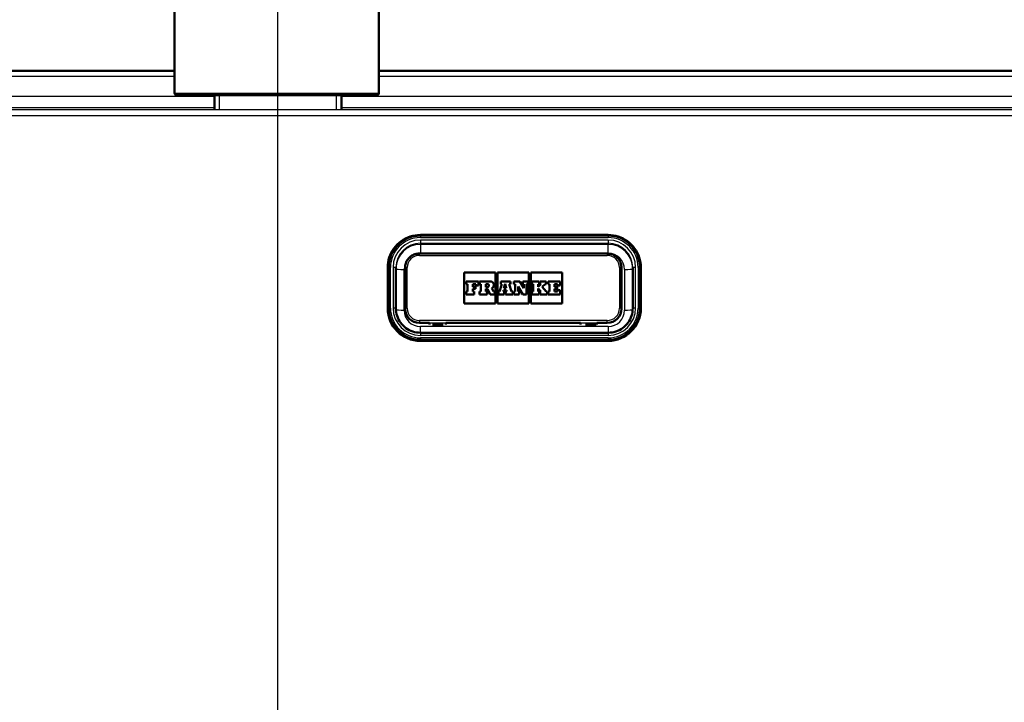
# Model space of a CAD drawing. Header units: millimetres. Extents: x 100 to 2000, y 93 to 4053.
# Tile 11 of 16: x 847 to 1088, y 1608 to 1775. Entities that reach past the tile are written whole.
import ezdxf

# ---------------------------------------------------------------- set-up
doc = ezdxf.new("R2010")
doc.units = ezdxf.units.MM
doc.header["$LTSCALE"] = 10
for name, color, linetype, lineweight in [('Centerline(ISO)', 7, 'Continuous', 25), ('Dimensions(ISO)', 7, 'Continuous', 25), ('Hatch', 7, 'Continuous', 9), ('Threads(ISO)', 7, 'Continuous', 25), ('Visible Edges(ISO)', 7, 'Continuous', 50), ('Visible Tangent Edges(ISO)', 7, 'Continuous', 25)]:
    doc.layers.add(name, color=color, linetype=linetype, lineweight=lineweight)
doc.styles.add('Text_3.5mm', font='arial.ttf', dxfattribs={"width": 0.9})
doc.dimstyles.new('KS-STANDARD', dxfattribs={"dimscale": 10, "dimtxt": 3.5, "dimasz": 2.5, "dimexe": 3.175, "dimexo": 0, "dimgap": 0.8, "dimtad": 1, "dimdec": 1, "dimrnd": 1e-08, "dimtxsty": 'Text_3.5mm', "dimcen": 0.09, "dimdle": 10, "dimclrd": 7, "dimclre": 7, "dimclrt": 7, "dimadec": 0, "dimazin": 2, "dimtfac": 0.714286, "dimtdec": 4, "dimtmove": 0, "dimatfit": 3, "dimfxl": 0, "dimtolj": 1, "dimlwd": 25, "dimlwe": 25, "dimarcsym": 0})

# ---------------------------------------------------------------- blocks, each defined once
blk = doc.blocks.new('*D9')
at = {"layer": 'Defpoints', "color": 0, "linetype": 'Continuous'}
for p in [(1288.68, 1762.49), (972.09, 1562.65), (1500.28, 1562.65)]:
    blk.add_point(p, dxfattribs=at)
at = {"layer": 'Dimensions(ISO)', "color": 7, "linetype": 'Continuous', "lineweight": 25}
for p, q in [((1288.68, 1762.49), (1532.03, 1762.49)), ((1500.28, 1737.49), (1500.28, 1587.65)), ((972.09, 1562.65), (1532.03, 1562.65))]:
    blk.add_line(p, q, dxfattribs=at)
at = {"layer": 'Dimensions(ISO)', "color": 7, "linetype": 'Continuous'}
for points in [[(1496.11, 1737.49), (1504.45, 1737.49), (1500.28, 1762.49)], [(1496.11, 1587.65), (1504.45, 1587.65), (1500.28, 1562.65)]]:
    blk.add_solid(points, dxfattribs=at)
at = {"layer": 'Dimensions(ISO)', "color": 7, "linetype": 'Continuous', "lineweight": 25, "insert": (1474.41, 1627.56), "char_height": 35, "attachment_point": 4, "rotation": 90, "style": 'Text_3.5mm'}
blk.add_mtext('\\A1;200', dxfattribs=at)

msp = doc.modelspace()

# ---------------------------------------------------------------- hatches: boundary and pattern name
at = {"layer": 'Hatch'}
h = msp.add_hatch(dxfattribs=at)
h.set_pattern_fill('ANSI31', color=256, scale=254, style=0)
h.set_pattern_definition([(45, (0, 0), (-22.45064, 22.45064), [])])
edge = h.paths.add_edge_path()
edge.add_line((850.5, 1546.8), (865.83, 1546.8))
edge.add_line((865.83, 1546.8), (865.7, 1548.74))
edge.add_ellipse((865.4, 1547.58), major_axis=(1.2, -0.04), ratio=1, start_angle=77.607, end_angle=90)
edge.add_line((865.44, 1548.78), (853.48, 1549.19))
edge.add_ellipse((853.49, 1549.29), major_axis=(-0.0999, 0.0035), ratio=1, start_angle=0, end_angle=90, ccw=False)
edge.add_line((853.39, 1549.3), (853.4, 1549.7))
edge.add_ellipse((853.5, 1549.69), major_axis=(0.0035, 0.0999), ratio=1, start_angle=2, end_angle=90, ccw=False)
edge.add_line((853.5, 1549.79), (865.62, 1549.79))
edge.add_line((865.62, 1549.79), (865.55, 1550.8))
edge.add_ellipse((864.55, 1550.73), major_axis=(-0.07, 0.998), ratio=1, start_angle=270, end_angle=341)
edge.add_line((864.81, 1551.7), (854.77, 1554.39))
edge.add_ellipse((855.03, 1555.36), major_axis=(-0.966, 0.259), ratio=1, start_angle=54.5, end_angle=90, ccw=False)
edge.add_line((854.26, 1554.72), (852.59, 1556.74))
edge.add_ellipse((853.36, 1557.37), major_axis=(-0.636, 0.772), ratio=1, start_angle=54.5, end_angle=90, ccw=False)
edge.add_line((852.37, 1557.3), (852.22, 1559.4))
edge.add_ellipse((848.73, 1559.16), major_axis=(-0.24, 3.49), ratio=1, start_angle=270, end_angle=353)
edge.add_line((848.91, 1562.65), (579.71, 1576.76))
edge.add_spline(control_points=[(579.71, 1576.76), (578.08, 1576.85), (576.47, 1577.2), (573.44, 1578.4), (572.03, 1579.25), (569.29, 1581.58), (568.07, 1583.12), (566.27, 1586.59), (565.73, 1588.49), (565.56, 1590.43)], knot_values=[-2.152597, -2.152597, -2.152597, -2.152597, -1.662265, -1.662265, -1.171933, -1.171933, -0.585967, -0.585967, 0, 0, 0, 0], degree=3, periodic=0)
edge.add_line((565.56, 1590.43), (550.62, 1761.12))
edge.add_ellipse((549.13, 1760.99), major_axis=(-0.13, 1.49), ratio=1, start_angle=270, end_angle=355)
edge.add_line((549.13, 1762.49), (532.32, 1762.49))
edge.add_ellipse((532.32, 1760.99), major_axis=(-1.5, 0), ratio=1, start_angle=270, end_angle=356)
edge.add_line((530.82, 1761.09), (530.5, 1756.49))
edge.add_line((530.5, 1756.49), (540.5, 1756.49))
edge.add_line((540.5, 1756.49), (541.5, 1756.49))
edge.add_ellipse((541.5, 1755.49), major_axis=(1, 0), ratio=1, start_angle=0, end_angle=90, ccw=False)
edge.add_line((542.5, 1755.49), (542.5, 1754.25))
edge.add_ellipse((541.06, 1749.99), major_axis=(4.26, -1.45), ratio=1, start_angle=23.7503, end_angle=90, ccw=False)
edge.add_line((545.54, 1750.38), (559.92, 1586.02))
edge.add_spline(control_points=[(559.92, 1586.02), (560.11, 1583.85), (560.65, 1581.73), (562.4, 1577.74), (563.6, 1575.9), (566.82, 1572.36), (568.94, 1570.8), (573.65, 1568.57), (576.19, 1567.93), (578.8, 1567.8)], knot_values=[-2.870129, -2.870129, -2.870129, -2.870129, -2.216354, -2.216354, -1.562578, -1.562578, -0.781289, -0.781289, 0, 0, 0, 0], degree=3, periodic=0)
edge.add_line((578.8, 1567.8), (838.02, 1554.21))
edge.add_ellipse((837.5, 1544.22), major_axis=(9.99, -0.52), ratio=1, start_angle=37.8602, end_angle=90, ccw=False)
edge.add_ellipse((853.91, 1555.66), major_axis=(-8.21, -5.72), ratio=1, start_angle=0, end_angle=32.2923)
edge.add_ellipse((850.5, 1546.3), major_axis=(0.143, 0.479), ratio=1, start_angle=16.5598, end_angle=90, ccw=False)
edge = h.paths.add_edge_path()
edge.add_line((955.17, 1546.8), (970.5, 1546.8))
edge.add_ellipse((970.5, 1546.3), major_axis=(0.5, 0), ratio=1, start_angle=16.5598, end_angle=90, ccw=False)
edge.add_ellipse((967.1, 1555.66), major_axis=(9.22, 3.88), ratio=1, start_angle=270, end_angle=302.2923)
edge.add_ellipse((983.51, 1544.22), major_axis=(5.72, 8.21), ratio=1, start_angle=37.8602, end_angle=90, ccw=False)
edge.add_line((982.99, 1554.21), (1242.21, 1567.8))
edge.add_spline(control_points=[(1242.21, 1567.8), (1244.39, 1567.91), (1246.53, 1568.38), (1250.58, 1569.99), (1252.46, 1571.12), (1256.1, 1574.22), (1257.74, 1576.28), (1260.13, 1580.91), (1260.86, 1583.43), (1261.09, 1586.02)], knot_values=[-2.870129, -2.870129, -2.870129, -2.870129, -2.216354, -2.216354, -1.562578, -1.562578, -0.781289, -0.781289, 0, 0, 0, 0], degree=3, periodic=0)
edge.add_line((1261.09, 1586.02), (1275.47, 1750.38))
edge.add_ellipse((1279.95, 1749.99), major_axis=(0.39, 4.48), ratio=1, start_angle=23.7503, end_angle=90, ccw=False)
edge.add_line((1278.5, 1754.25), (1278.5, 1755.49))
edge.add_ellipse((1279.5, 1755.49), major_axis=(0, 1), ratio=1, start_angle=0, end_angle=90, ccw=False)
edge.add_line((1279.5, 1756.49), (1280.5, 1756.49))
edge.add_line((1280.5, 1756.49), (1290.5, 1756.49))
edge.add_line((1290.5, 1756.49), (1290.18, 1761.09))
edge.add_ellipse((1288.68, 1760.99), major_axis=(-0.1, 1.5), ratio=1, start_angle=270, end_angle=356)
edge.add_line((1288.68, 1762.49), (1271.88, 1762.49))
edge.add_ellipse((1271.88, 1760.99), major_axis=(-1.5, 0), ratio=1, start_angle=270, end_angle=355)
edge.add_line((1270.38, 1761.12), (1255.45, 1590.43))
edge.add_spline(control_points=[(1255.45, 1590.43), (1255.31, 1588.8), (1254.9, 1587.21), (1253.59, 1584.22), (1252.69, 1582.84), (1250.27, 1580.19), (1248.69, 1579.01), (1245.15, 1577.34), (1243.24, 1576.86), (1241.29, 1576.76)], knot_values=[-2.152597, -2.152597, -2.152597, -2.152597, -1.662265, -1.662265, -1.171933, -1.171933, -0.585967, -0.585967, 0, 0, 0, 0], degree=3, periodic=0)
edge.add_line((1241.29, 1576.76), (972.09, 1562.65))
edge.add_ellipse((972.28, 1559.16), major_axis=(-3.5, -0.18), ratio=1, start_angle=270, end_angle=353)
edge.add_line((968.79, 1559.4), (968.64, 1557.3))
edge.add_ellipse((967.64, 1557.37), major_axis=(-0.07, -0.998), ratio=1, start_angle=54.5, end_angle=90, ccw=False)
edge.add_line((968.41, 1556.74), (966.75, 1554.72))
edge.add_ellipse((965.98, 1555.36), major_axis=(-0.636, -0.772), ratio=1, start_angle=54.5, end_angle=90, ccw=False)
edge.add_line((966.24, 1554.39), (956.19, 1551.7))
edge.add_ellipse((956.45, 1550.73), major_axis=(-0.966, -0.259), ratio=1, start_angle=270, end_angle=341)
edge.add_line((955.45, 1550.8), (955.38, 1549.79))
edge.add_line((955.38, 1549.79), (967.51, 1549.79))
edge.add_ellipse((967.51, 1549.69), major_axis=(0.1, 0), ratio=1, start_angle=2, end_angle=90, ccw=False)
edge.add_line((967.61, 1549.7), (967.62, 1549.3))
edge.add_ellipse((967.52, 1549.29), major_axis=(0.0035, -0.0999), ratio=1, start_angle=0, end_angle=90, ccw=False)
edge.add_line((967.52, 1549.19), (955.56, 1548.78))
edge.add_ellipse((955.61, 1547.58), major_axis=(1.16, 0.3), ratio=1, start_angle=77.607, end_angle=90)
edge.add_line((955.31, 1548.74), (955.17, 1546.8))

# ---------------------------------------------------------------- linework, layer by layer
at = {"layer": 'Centerline(ISO)', "linetype": 'Continuous'}
msp.add_line((910.5, 832.76), (910.5, 2004.58), dxfattribs=at)
at = {"layer": 'Threads(ISO)'}
for p, q in [((896.17, 1756.49), (896.17, 1753.17)), ((924.84, 1753.17), (924.84, 1756.49))]:
    msp.add_line(p, q, dxfattribs=at)
at = {"layer": 'Visible Edges(ISO)'}
for p, q in [((885.23, 1756.99), (885.23, 1841.99)), ((935.23, 1756.99), (935.23, 1841.99)), ((885.23, 1762.49), (570.55, 1762.49)), ((1118.07, 1762.49), (935.23, 1762.49)), ((934.73, 1756.49), (885.73, 1756.49)), ((894.96, 1756.49), (894.96, 1753.17)), ((926.05, 1756.49), (926.05, 1753.17)), ((945.4, 1722.27), (991.4, 1722.27)), ((991.15, 1717.72), (945.15, 1717.72)), ((937.4, 1714.3), (937.4, 1704.34)), ((999.4, 1704.34), (999.4, 1714.3)), ((939.4, 1704.3), (939.4, 1714.27)), ((941.65, 1714.23), (941.65, 1704.27)), ((956.15, 1705.49), (956.15, 1713.1)), ((956.15, 1713.1), (963.84, 1713.1)), ((956.15, 1713.1), (963.84, 1713.1)), ((963.84, 1713.1), (963.84, 1705.49)), ((964.31, 1705.49), (964.31, 1713.1)), ((964.31, 1713.1), (972, 1713.1)), ((964.31, 1713.1), (972, 1713.1)), ((972, 1713.1), (972, 1705.49)), ((972.46, 1705.49), (972.46, 1713.1)), ((972.46, 1713.1), (980.15, 1713.1)), ((972.46, 1713.1), (980.15, 1713.1)), ((980.15, 1713.1), (980.15, 1705.49)), ((994.65, 1704.27), (994.65, 1714.23)), ((997.4, 1714.27), (997.4, 1704.3)), ((959.64, 1710.89), (956.64, 1710.89)), ((956.64, 1710.89), (956.64, 1710.25)), ((956.64, 1710.25), (956.94, 1710.25)), ((956.64, 1710.25), (956.64, 1710.25)), ((956.64, 1710.25), (956.94, 1710.25)), ((956.94, 1710.25), (956.94, 1708.39)), ((958.26, 1710.25), (958.95, 1710.25)), ((958.26, 1709.59), (958.26, 1710.25)), ((958.26, 1710.25), (958.95, 1710.25)), ((958.89, 1709.59), (958.26, 1709.59)), ((958.89, 1709.04), (958.89, 1709.59)), ((958.95, 1710.25), (958.95, 1709.92)), ((958.95, 1709.92), (959.64, 1709.92)), ((958.95, 1709.92), (958.95, 1709.92)), ((958.95, 1709.92), (959.64, 1709.92)), ((959.64, 1709.92), (959.64, 1710.89)), ((959.64, 1709.92), (959.64, 1709.92)), ((962.54, 1710.89), (959.91, 1710.89)), ((959.91, 1710.89), (959.91, 1710.25)), ((959.91, 1710.25), (960.24, 1710.25)), ((959.91, 1710.25), (959.91, 1710.25)), ((959.91, 1710.25), (960.24, 1710.25)), ((960.24, 1710.25), (960.24, 1708.39)), ((961.46, 1710.25), (961.83, 1710.25)), ((961.46, 1710.25), (961.83, 1710.25)), ((961.46, 1709.52), (961.46, 1710.25)), ((961.83, 1709.52), (961.46, 1709.52)), ((963.42, 1710.02), (963.42, 1710.02)), ((965.34, 1710.25), (964.76, 1708.39)), ((967.44, 1710.89), (965.08, 1710.89)), ((965.08, 1710.89), (965.08, 1710.25)), ((965.08, 1710.25), (965.34, 1710.25)), ((965.08, 1710.25), (965.08, 1710.25)), ((965.08, 1710.25), (965.34, 1710.25)), ((965.86, 1709.22), (966.14, 1710.28)), ((965.86, 1709.22), (966.14, 1710.28)), ((966.14, 1710.28), (966.4, 1709.22)), ((966.14, 1710.28), (966.4, 1709.22)), ((966.14, 1710.28), (966.14, 1710.28)), ((967.18, 1710.25), (967.44, 1710.25)), ((967.74, 1708.39), (967.18, 1710.25)), ((967.18, 1710.25), (967.44, 1710.25)), ((967.44, 1710.25), (967.44, 1710.89)), ((967.44, 1710.25), (967.44, 1710.25)), ((969.74, 1710.89), (968.28, 1710.89)), ((968.28, 1710.89), (968.28, 1710.25)), ((968.28, 1710.25), (968.59, 1710.25)), ((968.28, 1710.25), (968.28, 1710.25)), ((968.28, 1710.25), (968.59, 1710.25)), ((968.59, 1710.25), (968.59, 1708.39)), ((969.32, 1709.61), (970.47, 1707.69)), ((969.32, 1708.39), (969.32, 1709.61)), ((969.32, 1709.61), (970.47, 1707.69)), ((970.75, 1709.21), (969.74, 1710.89)), ((971.77, 1710.89), (970.49, 1710.89)), ((970.49, 1710.89), (970.49, 1710.25)), ((970.49, 1710.25), (970.75, 1710.25)), ((970.49, 1710.25), (970.49, 1710.25)), ((970.49, 1710.25), (970.75, 1710.25)), ((970.75, 1710.25), (970.75, 1709.21)), ((971.41, 1710.25), (971.77, 1710.25)), ((971.41, 1710.25), (971.77, 1710.25)), ((971.41, 1707.69), (971.41, 1710.25)), ((971.77, 1710.25), (971.77, 1710.89)), ((971.77, 1710.25), (971.77, 1710.25)), ((974.46, 1710.89), (972.69, 1710.89)), ((972.69, 1710.89), (972.69, 1710.25)), ((972.69, 1710.25), (973.02, 1710.25)), ((972.69, 1710.25), (972.69, 1710.25)), ((972.69, 1710.25), (973.02, 1710.25)), ((973.02, 1710.25), (973.02, 1708.39)), ((974.21, 1710.25), (974.46, 1710.25)), ((974.91, 1710.25), (974.21, 1709.55)), ((974.21, 1709.55), (974.21, 1710.25)), ((974.21, 1710.25), (974.46, 1710.25)), ((974.46, 1710.25), (974.46, 1710.89)), ((974.46, 1710.25), (974.46, 1710.25)), ((976.21, 1710.89), (974.71, 1710.89)), ((974.71, 1710.89), (974.71, 1710.25)), ((974.71, 1710.25), (974.91, 1710.25)), ((974.71, 1710.25), (974.71, 1710.25)), ((974.71, 1710.25), (974.91, 1710.25)), ((975.25, 1709.54), (975.94, 1710.25)), ((975.25, 1709.54), (975.94, 1710.25)), ((976.21, 1708.39), (975.25, 1709.54)), ((975.94, 1710.25), (976.21, 1710.25)), ((975.94, 1710.25), (975.94, 1710.25)), ((975.94, 1710.25), (976.21, 1710.25)), ((976.21, 1710.25), (976.21, 1710.89)), ((976.21, 1710.25), (976.21, 1710.25)), ((979.66, 1710.89), (976.7, 1710.89)), ((976.7, 1710.89), (976.7, 1710.25)), ((976.7, 1710.25), (977.01, 1710.25)), ((976.7, 1710.25), (976.7, 1710.25)), ((976.7, 1710.25), (977.01, 1710.25)), ((977.01, 1710.25), (977.01, 1708.39)), ((978.27, 1710.25), (978.96, 1710.25)), ((978.27, 1709.59), (978.27, 1710.25)), ((978.27, 1710.25), (978.96, 1710.25)), ((978.9, 1709.59), (978.27, 1709.59)), ((978.9, 1709.04), (978.9, 1709.59)), ((978.96, 1710.25), (978.96, 1709.92)), ((978.96, 1709.92), (979.66, 1709.92)), ((978.96, 1709.92), (978.96, 1709.92)), ((978.96, 1709.92), (979.66, 1709.92)), ((979.66, 1709.92), (979.66, 1710.89)), ((979.66, 1709.92), (979.66, 1709.92)), ((956.94, 1708.39), (956.64, 1708.39)), ((956.64, 1708.39), (956.64, 1707.69)), ((956.64, 1707.69), (958.54, 1707.69)), ((956.64, 1707.69), (958.54, 1707.69)), ((956.64, 1707.69), (956.64, 1707.69)), ((958.26, 1709.04), (958.89, 1709.04)), ((958.26, 1708.39), (958.26, 1709.04)), ((958.26, 1709.04), (958.89, 1709.04)), ((958.54, 1708.39), (958.26, 1708.39)), ((958.54, 1707.69), (958.54, 1708.39)), ((958.54, 1707.69), (958.54, 1707.69)), ((958.89, 1709.04), (958.89, 1709.04)), ((960.24, 1708.39), (959.91, 1708.39)), ((959.91, 1708.39), (959.91, 1707.69)), ((959.91, 1707.69), (961.75, 1707.69)), ((959.91, 1707.69), (959.91, 1707.69)), ((959.91, 1707.69), (961.75, 1707.69)), ((961.46, 1709.05), (961.88, 1709.05)), ((961.46, 1708.39), (961.46, 1709.05)), ((961.46, 1709.05), (961.88, 1709.05)), ((961.75, 1708.39), (961.46, 1708.39)), ((961.75, 1707.69), (961.75, 1708.39)), ((961.75, 1707.69), (961.75, 1707.69)), ((961.88, 1709.05), (962.49, 1707.69)), ((961.88, 1709.05), (961.88, 1709.05)), ((961.88, 1709.05), (962.49, 1707.69)), ((962.49, 1707.69), (963.62, 1707.69)), ((962.49, 1707.69), (963.62, 1707.69)), ((962.49, 1707.69), (962.49, 1707.69)), ((963.32, 1708.39), (962.93, 1709.24)), ((963.62, 1708.39), (963.32, 1708.39)), ((963.62, 1707.69), (963.62, 1708.39)), ((963.62, 1707.69), (963.62, 1707.69)), ((964.76, 1708.39), (964.53, 1708.39)), ((964.53, 1708.39), (964.53, 1707.69)), ((964.53, 1707.69), (965.93, 1707.69)), ((964.53, 1707.69), (964.53, 1707.69)), ((964.53, 1707.69), (965.93, 1707.69)), ((965.64, 1708.39), (965.72, 1708.7)), ((965.64, 1708.39), (965.72, 1708.7)), ((965.93, 1708.39), (965.64, 1708.39)), ((965.72, 1708.7), (966.52, 1708.7)), ((965.72, 1708.7), (965.72, 1708.7)), ((965.72, 1708.7), (966.52, 1708.7)), ((966.4, 1709.22), (965.86, 1709.22)), ((965.93, 1707.69), (965.93, 1708.39)), ((965.93, 1707.69), (965.93, 1707.69)), ((966.6, 1708.39), (966.28, 1708.39)), ((966.28, 1708.39), (966.28, 1707.69)), ((966.28, 1707.69), (968.03, 1707.69)), ((966.28, 1707.69), (966.28, 1707.69)), ((966.28, 1707.69), (968.03, 1707.69)), ((966.52, 1708.7), (966.6, 1708.39)), ((966.52, 1708.7), (966.52, 1708.7)), ((966.52, 1708.7), (966.6, 1708.39)), ((968.03, 1708.39), (967.74, 1708.39)), ((968.03, 1707.69), (968.03, 1708.39)), ((968.03, 1707.69), (968.03, 1707.69)), ((968.59, 1708.39), (968.28, 1708.39)), ((968.28, 1708.39), (968.28, 1707.69)), ((968.28, 1707.69), (969.58, 1707.69)), ((968.28, 1707.69), (968.28, 1707.69)), ((968.28, 1707.69), (969.58, 1707.69)), ((969.58, 1708.39), (969.32, 1708.39)), ((969.58, 1707.69), (969.58, 1708.39)), ((969.58, 1707.69), (969.58, 1707.69)), ((970.47, 1707.69), (971.41, 1707.69)), ((970.47, 1707.69), (970.47, 1707.69)), ((970.47, 1707.69), (971.41, 1707.69)), ((971.41, 1707.69), (971.41, 1707.69)), ((973.02, 1708.39), (972.69, 1708.39)), ((972.69, 1708.39), (972.69, 1707.69)), ((972.69, 1707.69), (974.46, 1707.69)), ((972.69, 1707.69), (972.69, 1707.69)), ((972.69, 1707.69), (974.46, 1707.69)), ((974.21, 1709.16), (974.91, 1708.39)), ((974.21, 1708.39), (974.21, 1709.16)), ((974.21, 1709.16), (974.91, 1708.39)), ((974.46, 1708.39), (974.21, 1708.39)), ((974.46, 1707.69), (974.46, 1708.39)), ((974.46, 1707.69), (974.46, 1707.69)), ((974.91, 1708.39), (974.71, 1708.39)), ((974.71, 1708.39), (974.71, 1707.69)), ((974.71, 1707.69), (976.42, 1707.69)), ((974.71, 1707.69), (974.71, 1707.69)), ((974.71, 1707.69), (976.42, 1707.69)), ((976.42, 1708.39), (976.21, 1708.39)), ((976.42, 1707.69), (976.42, 1708.39)), ((976.42, 1707.69), (976.42, 1707.69)), ((977.01, 1708.39), (976.7, 1708.39)), ((976.7, 1708.39), (976.7, 1707.69)), ((976.7, 1707.69), (979.66, 1707.69)), ((976.7, 1707.69), (976.7, 1707.69)), ((976.7, 1707.69), (979.66, 1707.69)), ((978.27, 1709.04), (978.9, 1709.04)), ((978.27, 1708.39), (978.27, 1709.04)), ((978.27, 1709.04), (978.9, 1709.04)), ((978.96, 1708.39), (978.27, 1708.39)), ((978.9, 1709.04), (978.9, 1709.04)), ((979.66, 1708.71), (978.96, 1708.71)), ((978.96, 1708.71), (978.96, 1708.39)), ((979.66, 1707.69), (979.66, 1708.71)), ((979.66, 1707.69), (979.66, 1707.69)), ((963.84, 1705.49), (956.15, 1705.49)), ((972, 1705.49), (964.31, 1705.49)), ((980.15, 1705.49), (972.46, 1705.49)), ((937.4, 1704.34), (937.4, 1704.31)), ((941.65, 1704.27), (941.65, 1704.21)), ((994.65, 1704.27), (994.65, 1704.21)), ((999.4, 1704.34), (999.4, 1704.31)), ((945.15, 1700.72), (947.65, 1700.72)), ((947.65, 1700.35), (947.65, 1700.72)), ((950.95, 1700.35), (948.35, 1700.35)), ((951.65, 1700.72), (951.65, 1700.35)), ((951.65, 1700.72), (984.65, 1700.72)), ((984.65, 1700.72), (984.65, 1700.35)), ((988.45, 1700.35), (985.85, 1700.35)), ((988.65, 1700.35), (988.65, 1700.72)), ((988.65, 1700.72), (991.15, 1700.72)), ((991.4, 1698.33), (945.4, 1698.33)), ((945.4, 1696.34), (991.4, 1696.34))]:
    msp.add_line(p, q, dxfattribs=at)
for centre, start, end in [((885.73, 1756.99), 180, 270), ((934.73, 1756.99), 270, 0)]:
    msp.add_arc(centre, 0.5, start, end, dxfattribs=at)
for centre, major_axis, start_param, end_param in [((961.83, 1709.88), (0.366, 0), 0.001195, 1.570796), ((961.83, 1709.88), (0.366, 0), 4.712389, 7.853982), ((962.54, 1710.02), (0.874, 0), 5.16581, 7.853982), ((962.54, 1710.02), (0.874, 0), 5.16623, 6.283185), ((945.4, 1704.31), (-8, 0), 0, 1.570796), ((945.15, 1704.21), (-3.5, 0), 0, 1.570796), ((991.15, 1704.21), (3.5, 0), 4.712389, 6.283185), ((991.4, 1704.31), (8, 0), 4.712389, 6.283185)]:
    msp.add_ellipse(centre, major_axis=major_axis, ratio=0.996195, start_param=start_param, end_param=end_param, dxfattribs=at)
for points, knots in [([(937.4, 1714.3), (937.4, 1715.14), (937.54, 1715.97), (938.05, 1717.56), (938.44, 1718.31), (939.42, 1719.66), (940.02, 1720.26), (941.38, 1721.24), (942.13, 1721.63), (943.73, 1722.14), (944.56, 1722.27), (945.4, 1722.27)], [6.283185, 6.283185, 6.283185, 6.283185, 6.597345, 6.597345, 6.911504, 6.911504, 7.225663, 7.225663, 7.539822, 7.539822, 7.853982, 7.853982, 7.853982, 7.853982]), ([(991.4, 1722.27), (992.24, 1722.27), (993.08, 1722.14), (994.67, 1721.63), (995.43, 1721.24), (996.78, 1720.26), (997.38, 1719.66), (998.37, 1718.31), (998.75, 1717.56), (999.27, 1715.97), (999.4, 1715.14), (999.4, 1714.3)], [1.570796, 1.570796, 1.570796, 1.570796, 1.884956, 1.884956, 2.199115, 2.199115, 2.513274, 2.513274, 2.827433, 2.827433, 3.141593, 3.141593, 3.141593, 3.141593]), ([(945.15, 1717.72), (944.79, 1717.72), (944.42, 1717.66), (943.72, 1717.44), (943.39, 1717.27), (942.8, 1716.84), (942.54, 1716.58), (942.11, 1715.99), (941.94, 1715.66), (941.71, 1714.96), (941.65, 1714.6), (941.65, 1714.23)], [1.570796, 1.570796, 1.570796, 1.570796, 1.884956, 1.884956, 2.199115, 2.199115, 2.513274, 2.513274, 2.827433, 2.827433, 3.141593, 3.141593, 3.141593, 3.141593]), ([(994.65, 1714.23), (994.65, 1714.6), (994.59, 1714.96), (994.37, 1715.66), (994.2, 1715.99), (993.77, 1716.58), (993.51, 1716.84), (992.91, 1717.27), (992.58, 1717.44), (991.89, 1717.66), (991.52, 1717.72), (991.15, 1717.72)], [0, 0, 0, 0, 0.314159, 0.314159, 0.628319, 0.628319, 0.942478, 0.942478, 1.256637, 1.256637, 1.570796, 1.570796, 1.570796, 1.570796]), ([(945.4, 1698.33), (944.77, 1698.33), (944.15, 1698.43), (942.95, 1698.81), (942.38, 1699.1), (941.37, 1699.84), (940.92, 1700.29), (940.18, 1701.3), (939.89, 1701.86), (939.5, 1703.05), (939.4, 1703.68), (939.4, 1704.3)], [4.712389, 4.712389, 4.712389, 4.712389, 5.026548, 5.026548, 5.340708, 5.340708, 5.654867, 5.654867, 5.969026, 5.969026, 6.283185, 6.283185, 6.283185, 6.283185]), ([(997.4, 1704.3), (997.4, 1703.68), (997.3, 1703.05), (996.92, 1701.86), (996.63, 1701.3), (995.89, 1700.29), (995.44, 1699.84), (994.42, 1699.1), (993.86, 1698.81), (992.66, 1698.43), (992.03, 1698.33), (991.4, 1698.33)], [3.141593, 3.141593, 3.141593, 3.141593, 3.455752, 3.455752, 3.769911, 3.769911, 4.08407, 4.08407, 4.39823, 4.39823, 4.712389, 4.712389, 4.712389, 4.712389])]:
    msp.add_open_spline(points, degree=3, knots=knots, dxfattribs=at)
at = {"layer": 'Visible Tangent Edges(ISO)'}
for p, q in [((570.55, 1761.12), (885.23, 1761.12)), ((935.23, 1761.12), (1118.06, 1761.12)), ((894.96, 1756.2), (570.98, 1756.2)), ((885.23, 1756.99), (935.23, 1756.99)), ((1118.02, 1756.2), (926.05, 1756.2)), ((570.98, 1753.46), (894.96, 1753.46)), ((1249.62, 1752.88), (571.39, 1752.88)), ((926.05, 1753.46), (1119.51, 1753.46)), ((571.39, 1751.51), (1249.62, 1751.51)), ((945.4, 1722.27), (945.4, 1722.22)), ((945.4, 1722.22), (991.4, 1722.22)), ((945.4, 1721.96), (945.4, 1722.22)), ((991.4, 1721.96), (945.4, 1721.96)), ((945.4, 1721.96), (945.4, 1721.62)), ((945.4, 1721.62), (991.4, 1721.62)), ((991.4, 1722.27), (991.4, 1722.22)), ((991.4, 1722.22), (991.4, 1721.96)), ((991.4, 1721.96), (991.4, 1721.62)), ((991.4, 1721), (945.4, 1721)), ((945.4, 1721), (945.4, 1720.24)), ((945.4, 1720.24), (945.4, 1719.95)), ((945.4, 1720.24), (991.4, 1720.24)), ((991.4, 1719.95), (945.4, 1719.95)), ((945.4, 1719.95), (945.4, 1717.79)), ((991.4, 1721), (991.4, 1720.24)), ((991.4, 1720.24), (991.4, 1719.95)), ((991.4, 1717.79), (991.4, 1719.95)), ((945.15, 1717.26), (945.15, 1717.72)), ((945.15, 1717.26), (991.15, 1717.26)), ((945.4, 1717.79), (991.4, 1717.79)), ((991.15, 1717.72), (991.15, 1717.26)), ((937.47, 1714.31), (937.74, 1714.32)), ((937.47, 1704.35), (937.47, 1714.31)), ((937.74, 1714.32), (937.74, 1704.36)), ((938.08, 1704.36), (938.08, 1714.33)), ((938.7, 1714.33), (938.7, 1704.36)), ((998.1, 1704.36), (998.1, 1714.33)), ((998.73, 1714.33), (998.73, 1704.36)), ((999.34, 1714.31), (999.07, 1714.32)), ((999.07, 1704.36), (999.07, 1714.32)), ((999.34, 1714.31), (999.34, 1704.35)), ((941.4, 1703.84), (941.4, 1713.8)), ((942.15, 1704.31), (942.15, 1714.27)), ((994.15, 1714.27), (994.15, 1704.31)), ((995.4, 1713.8), (995.4, 1703.84)), ((961.83, 1710.25), (961.83, 1710.25)), ((937.47, 1704.35), (937.74, 1704.36)), ((999.34, 1704.35), (999.07, 1704.36)), ((945.15, 1701.32), (945.15, 1700.78)), ((991.15, 1701.32), (945.15, 1701.32)), ((945.15, 1700.78), (991.15, 1700.78)), ((945.15, 1700.78), (945.15, 1700.72)), ((991.4, 1699.86), (945.4, 1699.86)), ((945.4, 1698.33), (945.4, 1699.86)), ((991.15, 1700.78), (991.15, 1701.32)), ((991.15, 1700.78), (991.15, 1700.72)), ((991.4, 1699.86), (991.4, 1698.33)), ((945.4, 1698.33), (945.4, 1697.69)), ((945.4, 1697.69), (991.4, 1697.69)), ((991.4, 1698.33), (991.4, 1697.69)), ((945.4, 1697.07), (945.4, 1696.72)), ((991.4, 1697.07), (945.4, 1697.07)), ((945.4, 1696.45), (945.4, 1696.72)), ((945.4, 1696.72), (991.4, 1696.72)), ((945.4, 1696.45), (945.4, 1696.37)), ((991.4, 1696.45), (945.4, 1696.45)), ((945.4, 1696.37), (991.4, 1696.37)), ((945.4, 1696.37), (945.4, 1696.34)), ((991.4, 1697.07), (991.4, 1696.72)), ((991.4, 1696.45), (991.4, 1696.72)), ((991.4, 1696.45), (991.4, 1696.37)), ((991.4, 1696.37), (991.4, 1696.34))]:
    msp.add_line(p, q, dxfattribs=at)
for centre, major_axis, ratio, start_param, end_param in [((945.4, 1714.31), (-7.93, 0), 0.996195, 4.712389, 6.283185), ((945.4, 1714.32), (-7.67, 0), 0.996195, 4.712389, 6.283185), ((945.4, 1714.33), (-7.32, 0), 0.996195, 4.712389, 6.283185), ((991.4, 1714.31), (7.93, 0), 0.996195, 0, 1.570796), ((991.4, 1714.32), (7.67, 0), 0.996195, 0, 1.570796), ((991.4, 1714.33), (7.32, 0), 0.996195, 0, 1.570796), ((945.4, 1714.33), (-6.7, 0), 0.996195, 4.712389, 6.283185), ((945.4, 1714.27), (-6, 0), 0.996195, 4.712389, 6.283185), ((945.4, 1713.98), (-6, 0), 0.996195, 4.712389, 6.283185), ((991.4, 1714.33), (6.7, 0), 0.996195, 0, 1.570796), ((991.4, 1714.27), (6, 0), 0.996195, 0, 1.570796), ((991.4, 1713.98), (6, 0), 0.996195, 0, 1.570796), ((945.4, 1713.8), (-4, 0), 0.996195, 4.712389, 6.283185), ((945.15, 1714.27), (-3, 0), 0.996195, 4.712389, 6.283185), ((991.15, 1714.27), (3, 0), 0.996195, 0, 1.570796), ((991.4, 1713.8), (4, 0), 0.996195, 0, 1.570796), ((937.5, 1714.3), (-0.1, 0), 0.087156, 5.061455, 6.283185), ((938.08, 1714.24), (-1, 0), 0.087156, 4.712389, 5.061455), ((938.7, 1714.27), (0.7, 0), 0.087156, 0, 1.570796), ((998.1, 1714.27), (-0.7, 0), 0.087156, 4.712389, 6.283185), ((998.73, 1714.24), (1, 0), 0.087156, 1.22173, 1.570796), ((999.3, 1714.3), (0.1, 0), 0.087156, 0, 1.22173), ((941.4, 1713.98), (-2, 0), 0.087156, 0, 1.570796), ((942.15, 1714.23), (-0.5, 0), 0.087156, 4.712389, 6.283185), ((994.15, 1714.23), (0.5, 0), 0.087156, 0, 1.570796), ((995.4, 1713.98), (2, 0), 0.087156, 4.712389, 6.283185), ((937.5, 1704.34), (-0.1, 0), 0.087156, 5.061455, 6.283185), ((945.4, 1704.34), (-8, 0), 0.996195, 0, 1.570796), ((945.4, 1704.35), (-7.93, 0), 0.996195, 0, 1.570796), ((938.08, 1704.28), (1, 0), 0.087156, 1.570796, 1.919862), ((945.4, 1704.36), (-7.67, 0), 0.996195, 0, 1.570796), ((945.4, 1704.36), (-7.32, 0), 0.996195, 0, 1.570796), ((945.4, 1704.36), (-6.7, 0), 0.996195, 0, 1.570796), ((938.7, 1704.3), (0.7, 0), 0.087156, 0, 1.570796), ((941.4, 1704.02), (-2, 0), 0.087156, 0.087873, 1.570796), ((945.4, 1703.84), (-4, 0), 0.996195, 0, 1.570796), ((942.15, 1704.27), (-0.5, 0), 0.087156, 4.712389, 6.283185), ((945.15, 1704.27), (-3.5, 0), 0.996195, 0, 1.570796), ((945.15, 1704.31), (-3, 0), 0.996195, 0, 1.570796), ((991.15, 1704.31), (3, 0), 0.996195, 4.712389, 6.283185), ((991.15, 1704.27), (3.5, 0), 0.996195, 4.712389, 6.283185), ((991.4, 1704.36), (7.32, 0), 0.996195, 4.712389, 6.283185), ((991.4, 1704.36), (7.67, 0), 0.996195, 4.712389, 6.283185), ((991.4, 1704.36), (6.7, 0), 0.996195, 4.712389, 6.283185), ((991.4, 1704.35), (7.93, 0), 0.996195, 4.712389, 6.283185), ((991.4, 1704.34), (8, 0), 0.996195, 4.712389, 6.283185), ((991.4, 1703.84), (4, 0), 0.996195, 4.712389, 6.283185), ((994.15, 1704.27), (0.5, 0), 0.087156, 0, 1.570796), ((995.4, 1704.02), (2, 0), 0.087156, 4.712389, 6.195313), ((998.1, 1704.3), (-0.7, 0), 0.087156, 4.712389, 6.283185), ((998.73, 1704.28), (-1, 0), 0.087156, 4.363323, 4.712389), ((999.3, 1704.34), (0.1, 0), 0.087156, 0, 1.22173)]:
    msp.add_ellipse(centre, major_axis=major_axis, ratio=ratio, start_param=start_param, end_param=end_param, dxfattribs=at)

# ---------------------------------------------------------------- dimensions: what is measured, and where the dimension line sits
at = {"layer": 'Dimensions(ISO)', "color": 7, "linetype": 'Continuous', "lineweight": 25}
dim = msp.add_linear_dim(base=(1500.28, 1562.65), p1=(1288.68, 1762.49), p2=(972.09, 1562.65), angle=90, dimstyle='KS-STANDARD', override={"dimgap": 0.8, "dimdec": 0, "dimtol": 0, "dimlim": 0, "dimtp": 0, "dimtm": 0, "dimtdec": 4, "dimtofl": 0, "dimatfit": 1}, dxfattribs=at)
dim.commit()
dim.dimension.update_dxf_attribs({"geometry": '*D9', "text_midpoint": (1500.28, 1662.57), "dimtype": 160})

doc.saveas('drawing.dxf')
